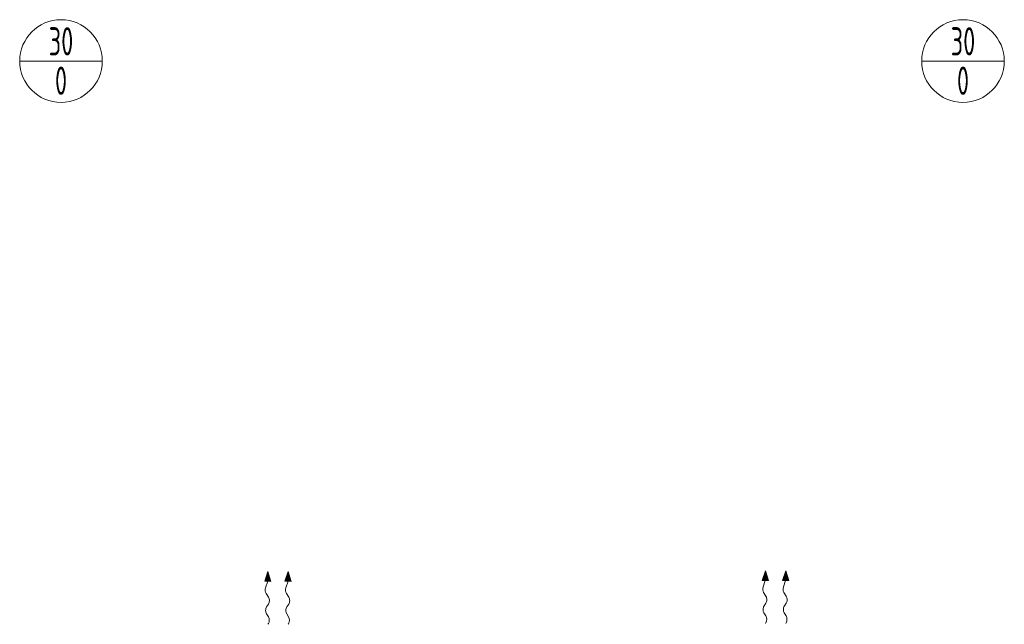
# Model space of a CAD drawing. Header units: millimetres. Extents: x 8221 to 89444, y -105166 to -5578.
# Tile 38 of 118: x 48791 to 53162, y -68711 to -66029. Entities that reach past the tile are written whole.
import ezdxf
from ezdxf.enums import TextEntityAlignment as Align

# ---------------------------------------------------------------- set-up
doc = ezdxf.new("R2010")
doc.units = ezdxf.units.MM
doc.layers.add('VZT_52 POPIS - DISTRIBUCE', color=7, linetype='Continuous', lineweight=5)
doc.styles.add('JS', font='isocp.shx', dxfattribs={"width": 0.6, "height": 125})

msp = doc.modelspace()

# ---------------------------------------------------------------- linework, layer by layer
at = {"color": 0, "lineweight": 13}
for p, q in [((49878.9, -68519.9), (49893.4, -68477.1)), ((49893.4, -68477.1), (49906.8, -68520.3)), ((49968.9, -68519.9), (49983.4, -68477.1)), ((49983.4, -68477.1), (49996.8, -68520.3)), ((52086.8, -68515.8), (52101.3, -68473)), ((52101.3, -68473), (52114.7, -68516.2)), ((52176.8, -68515.8), (52191.3, -68473)), ((52191.3, -68473), (52204.7, -68516.2)), ((49878.9, -68519.9), (49892.8, -68520.1)), ((49892.8, -68520.1), (49883.1, -68548.7)), ((49906.8, -68520.3), (49892.8, -68520.1)), ((49968.9, -68519.9), (49982.8, -68520.1)), ((49982.8, -68520.1), (49973.1, -68548.7)), ((49996.8, -68520.3), (49982.8, -68520.1)), ((52086.8, -68515.8), (52100.7, -68516)), ((52100.7, -68516), (52091, -68544.7)), ((52114.7, -68516.2), (52100.7, -68516)), ((52176.8, -68515.8), (52190.7, -68516)), ((52190.7, -68516), (52181, -68544.7)), ((52204.7, -68516.2), (52190.7, -68516)), ((49885.4, -68574.1), (49895.8, -68590.7)), ((49975.4, -68574.1), (49985.8, -68590.7)), ((52093.3, -68570.1), (52103.7, -68586.6)), ((52183.3, -68570.1), (52193.7, -68586.6)), ((49895.4, -68621.6), (49887.4, -68633.6)), ((49985.4, -68621.6), (49977.4, -68633.6)), ((52103.3, -68617.6), (52095.3, -68629.5)), ((52193.3, -68617.6), (52185.3, -68629.5)), ((49887, -68664.5), (49895.1, -68677.5)), ((49977, -68664.5), (49985.1, -68677.5)), ((52094.9, -68660.5), (52103.1, -68673.4)), ((52184.9, -68660.5), (52193.1, -68673.4))]:
    msp.add_line(p, q, dxfattribs=at)
at = {"lineweight": 13}
for p, q in [((49895.3, -68707.6), (49893.4, -68710.7)), ((49985.3, -68707.6), (49983.4, -68710.7)), ((52103.2, -68703.6), (52101.3, -68706.7)), ((52193.2, -68703.6), (52191.3, -68706.7))]:
    msp.add_line(p, q, dxfattribs=at)
at = {"color": 0, "lineweight": 13, "extrusion": (0, 0, -1)}
for centre, start_param, end_param in [((49894.9, -68558.8), 3.908129, 5.191299), ((49984.9, -68558.8), 3.908129, 5.191299), ((52102.8, -68554.7), 3.908129, 5.191299), ((52192.8, -68554.7), 3.908129, 5.191299), ((49886.3, -68606), 0.766537, 2.375056), ((49976.3, -68606), 0.766537, 2.375056), ((52094.2, -68602), 0.766537, 2.375056), ((52184.2, -68602), 0.766537, 2.375056), ((49896.5, -68649.2), 3.908129, 5.516649), ((49986.5, -68649.2), 3.908129, 5.516649), ((52104.4, -68645.1), 3.908129, 5.516649), ((52194.4, -68645.1), 3.908129, 5.516649), ((49885.6, -68692.9), 0.766537, 2.320574), ((49975.6, -68692.9), 0.766537, 2.320574), ((52093.5, -68688.8), 0.766537, 2.320574), ((52183.5, -68688.8), 0.766537, 2.320574)]:
    msp.add_ellipse(centre, major_axis=(0.3, 21.5), ratio=0.625, start_param=start_param, end_param=end_param, dxfattribs=at)
at = {"color": 0, "lineweight": 13}
for points in [[(49878.9, -68519.9), (49906.8, -68520.3), (49893.4, -68477.1)], [(49968.9, -68519.9), (49996.8, -68520.3), (49983.4, -68477.1)], [(52086.8, -68515.8), (52114.7, -68516.2), (52101.3, -68473)], [(52176.8, -68515.8), (52204.7, -68516.2), (52191.3, -68473)]]:
    msp.add_solid(points, dxfattribs=at)
at = {"layer": 'VZT_52 POPIS - DISTRIBUCE'}
for p, q in [((48791.4, -66212), (49158.2, -66212)), ((52794.8, -66212), (53161.6, -66212))]:
    msp.add_line(p, q, dxfattribs=at)
for centre in [(48974.8, -66212), (52978.2, -66212)]:
    msp.add_circle(centre, 183.4, dxfattribs=at)

# ---------------------------------------------------------------- texts
at = {"layer": 'VZT_52 POPIS - DISTRIBUCE', "ltscale": 50, "style": 'JS', "width": 0.7}
for s, p in [('30', (48974.8, -66124.5)), ('30', (52978.2, -66124.5)), ('0', (48974.8, -66299.5)), ('0', (52978.2, -66299.5))]:
    msp.add_text(s, height=125, dxfattribs=at).set_placement(p, align=Align.MIDDLE_CENTER)

doc.saveas('drawing.dxf')
